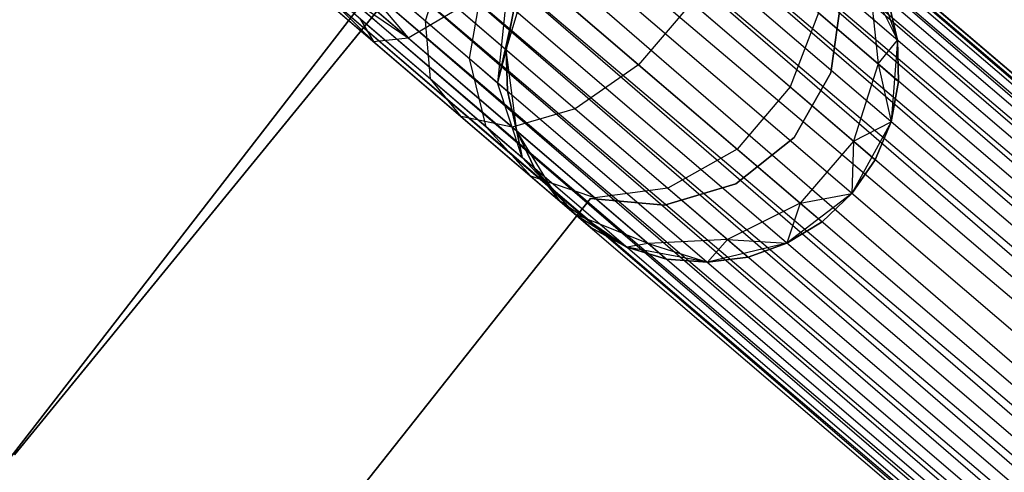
# Model space of a CAD drawing. Extents: x -102 to 102, y -101 to 102.
# Tile 184 of 256: x -49.38 to -44.38, y 37.26 to 39.56. Entities that reach past the tile are written whole.
import ezdxf

# ---------------------------------------------------------------- set-up
doc = ezdxf.new("R2010")
doc.units = 0
doc.header["$LTSCALE"] = 25.4
doc.layers.get('0').update_dxf_attribs({"linetype": 'CONTINUOUS'})

# ---------------------------------------------------------------- blocks, each defined once
blk = doc.blocks.new('NL2500011659_STL')
at = {"color": 0}
for p, q in [((-60.592, 53.2084, -7.3955), (-32.2047, 28.8877, -7.6045)), ((-32.2047, 28.8877, -7.3955), (-60.592, 53.2084, -7.3955)), ((-60.592, 53.2084, -7.3955), (-32.2047, 28.8877, -7.6045)), ((-32.2329, 28.8546, -7.191), (-60.592, 53.2084, -7.3955)), ((-32.2329, 28.8546, -7.191), (-60.592, 53.2084, -7.3955)), ((-32.2047, 28.8877, -7.3955), (-60.592, 53.2084, -7.3955)), ((-60.6202, 53.1754, -7.809), (-32.2883, 28.7901, -8)), ((-32.2047, 28.8877, -7.6045), (-60.6202, 53.1754, -7.809)), ((-32.2047, 28.8877, -7.6045), (-60.6202, 53.1754, -7.809)), ((-32.2329, 28.8546, -7.809), (-60.6202, 53.1754, -7.809)), ((-32.2329, 28.8546, -7.809), (-60.6202, 53.1754, -7.809)), ((-60.6202, 53.1754, -7.809), (-32.2883, 28.7901, -8)), ((-60.6756, 53.1108, -7), (-32.2329, 28.8546, -7.191)), ((-32.3682, 28.6968, -6.8309), (-60.6756, 53.1108, -7)), ((-32.3682, 28.6968, -6.8309), (-60.6756, 53.1108, -7)), ((-32.2883, 28.7901, -7), (-60.6756, 53.1108, -7)), ((-32.2883, 28.7901, -7), (-60.6756, 53.1108, -7)), ((-60.6756, 53.1108, -7), (-32.2329, 28.8546, -7.191)), ((-60.7555, 53.0175, -8.1691), (-32.4693, 28.5788, -8.309)), ((-32.2883, 28.7901, -8), (-60.7555, 53.0175, -8.1691)), ((-32.2883, 28.7901, -8), (-60.7555, 53.0175, -8.1691)), ((-32.3682, 28.6968, -8.1691), (-60.7555, 53.0175, -8.1691)), ((-32.3682, 28.6968, -8.1691), (-60.7555, 53.0175, -8.1691)), ((-60.7555, 53.0175, -8.1691), (-32.4693, 28.5788, -8.309)), ((-60.8566, 52.8995, -6.691), (-32.3682, 28.6968, -6.8309)), ((-32.5871, 28.4413, -6.5865), (-60.8566, 52.8995, -6.691)), ((-32.5871, 28.4413, -6.5865), (-60.8566, 52.8995, -6.691)), ((-32.4693, 28.5788, -6.691), (-60.8566, 52.8995, -6.691)), ((-32.4693, 28.5788, -6.691), (-60.8566, 52.8995, -6.691)), ((-60.8566, 52.8995, -6.691), (-32.3682, 28.6968, -6.8309)), ((-60.9744, 52.762, -8.4135), (-32.7164, 28.2903, -8.4782)), ((-32.4693, 28.5788, -8.309), (-60.9744, 52.762, -8.4135)), ((-32.4693, 28.5788, -8.309), (-60.9744, 52.762, -8.4135)), ((-32.5871, 28.4413, -8.4135), (-60.9744, 52.762, -8.4135)), ((-32.5871, 28.4413, -8.4135), (-60.9744, 52.762, -8.4135)), ((-60.9744, 52.762, -8.4135), (-32.7164, 28.2903, -8.4782)), ((-61.1037, 52.611, -6.5218), (-32.5871, 28.4413, -6.5865)), ((-32.7164, 28.2903, -6.5218), (-61.1037, 52.611, -6.5218)), ((-32.7164, 28.2903, -6.5218), (-61.1037, 52.611, -6.5218)), ((-61.1037, 52.611, -6.5218), (-32.5871, 28.4413, -6.5865)), ((-32.7164, 28.2903, -8.4782), (-61.239, 52.4532, -8.5)), ((-32.8517, 28.1324, -6.5), (-61.239, 52.4532, -6.5)), ((-32.8517, 28.1324, -6.5), (-61.239, 52.4532, -6.5)), ((-32.8517, 28.1324, -8.5), (-61.239, 52.4532, -8.5)), ((-32.7164, 28.2903, -8.4782), (-61.239, 52.4532, -8.5)), ((-32.8517, 28.1324, -8.5), (-61.239, 52.4532, -8.5)), ((-32.987, 27.9745, -8.4782), (-61.239, 52.4532, -8.5)), ((-32.987, 27.9745, -8.4782), (-61.239, 52.4532, -8.5)), ((-33.1163, 27.8235, -6.5865), (-61.3743, 52.2953, -6.5218)), ((-33.1163, 27.8235, -6.5865), (-61.3743, 52.2953, -6.5218)), ((-32.987, 27.9745, -6.5218), (-61.3743, 52.2953, -6.5218)), ((-32.987, 27.9745, -6.5218), (-61.3743, 52.2953, -6.5218)), ((-61.5036, 52.1443, -8.4135), (-33.2341, 27.686, -8.309)), ((-32.987, 27.9745, -8.4782), (-61.5036, 52.1443, -8.4135)), ((-32.987, 27.9745, -8.4782), (-61.5036, 52.1443, -8.4135)), ((-33.1163, 27.8235, -8.4135), (-61.5036, 52.1443, -8.4135)), ((-33.1163, 27.8235, -8.4135), (-61.5036, 52.1443, -8.4135)), ((-61.5036, 52.1443, -8.4135), (-33.2341, 27.686, -8.309)), ((-61.6214, 52.0068, -6.691), (-33.1163, 27.8235, -6.5865)), ((-33.3352, 27.5681, -6.8309), (-61.6214, 52.0068, -6.691)), ((-33.3352, 27.5681, -6.8309), (-61.6214, 52.0068, -6.691)), ((-33.2341, 27.686, -6.691), (-61.6214, 52.0068, -6.691)), ((-33.2341, 27.686, -6.691), (-61.6214, 52.0068, -6.691)), ((-61.6214, 52.0068, -6.691), (-33.1163, 27.8235, -6.5865)), ((-61.7225, 51.8888, -8.1691), (-33.4152, 27.4747, -8)), ((-33.2341, 27.686, -8.309), (-61.7225, 51.8888, -8.1691)), ((-33.2341, 27.686, -8.309), (-61.7225, 51.8888, -8.1691)), ((-33.3352, 27.5681, -8.1691), (-61.7225, 51.8888, -8.1691)), ((-33.3352, 27.5681, -8.1691), (-61.7225, 51.8888, -8.1691)), ((-61.7225, 51.8888, -8.1691), (-33.4152, 27.4747, -8)), ((-61.8025, 51.7955, -7), (-33.3352, 27.5681, -6.8309)), ((-33.4705, 27.4102, -7.191), (-61.8025, 51.7955, -7)), ((-33.4705, 27.4102, -7.191), (-61.8025, 51.7955, -7)), ((-33.4152, 27.4747, -7), (-61.8025, 51.7955, -7)), ((-33.4152, 27.4747, -7), (-61.8025, 51.7955, -7)), ((-61.8025, 51.7955, -7), (-33.3352, 27.5681, -6.8309)), ((-33.4988, 27.3772, -7.3955), (-61.8861, 51.6979, -7.3955)), ((-33.4988, 27.3772, -7.6045), (-61.8861, 51.6979, -7.3955)), ((-61.8861, 51.6979, -7.3955), (-33.4705, 27.4102, -7.191)), ((-33.4988, 27.3772, -7.6045), (-61.8861, 51.6979, -7.3955)), ((-33.4988, 27.3772, -7.3955), (-61.8861, 51.6979, -7.3955)), ((-61.8861, 51.6979, -7.3955), (-33.4705, 27.4102, -7.191)), ((-61.8578, 51.7309, -7.809), (-33.4988, 27.3772, -7.6045)), ((-33.4152, 27.4747, -8), (-61.8578, 51.7309, -7.809)), ((-33.4152, 27.4747, -8), (-61.8578, 51.7309, -7.809)), ((-33.4705, 27.4102, -7.809), (-61.8578, 51.7309, -7.809)), ((-33.4705, 27.4102, -7.809), (-61.8578, 51.7309, -7.809)), ((-61.8578, 51.7309, -7.809), (-33.4988, 27.3772, -7.6045)), ((-46.4791, 40.9335, -316), (-49.4086, 37.3445, -316)), ((-49.4086, 37.3445, -315), (-46.4791, 40.9335, -315)), ((-46.4791, 40.9335, -316), (-49.4086, 37.3445, -316)), ((-49.4086, 37.3445, -315), (-46.4791, 40.9335, -315)), ((-47.9158, 40.0599, -306.8309), (-47.4091, 39.464, -307.1223)), ((-47.9158, 40.0599, -306.8309), (-47.4091, 39.464, -307.1223)), ((-47.9957, 39.9666, -307), (-47.4091, 39.464, -307.1223)), ((-47.9957, 39.9666, -307), (-47.4091, 39.464, -307.1223)), ((-48.0511, 39.902, -307.191), (-47.4091, 39.464, -307.1223)), ((-48.0511, 39.902, -307.191), (-47.4091, 39.464, -307.1223)), ((-48.0511, 39.902, -307.191), (-47.5855, 39.4459, -307.4985)), ((-48.0511, 39.902, -307.191), (-47.5855, 39.4459, -307.4985)), ((-47.3217, 39.551, -308.4233), (-47.212, 39.8999, -308.621)), ((-47.3217, 39.551, -308.4233), (-47.212, 39.8999, -308.621)), ((-48.0793, 39.869, -307.6045), (-47.5855, 39.4459, -307.4985)), ((-48.0793, 39.869, -307.3955), (-47.5855, 39.4459, -307.4985)), ((-48.0793, 39.869, -307.3955), (-47.5855, 39.4459, -307.4985)), ((-48.0793, 39.869, -307.6045), (-47.5855, 39.4459, -307.4985)), ((-46.8687, 39.8676, -306.6676), (-46.2382, 39.3275, -307.0906)), ((-46.8687, 39.8676, -306.6676), (-46.2382, 39.3275, -307.0906)), ((-45.06, 39.8442, -314), (-44.9218, 39.452, -314)), ((-45.06, 39.8442, -314), (-44.9218, 39.452, -314)), ((-50.4036, 36.076, -308.5), (-47.5304, 39.7858, -308.5)), ((-47.5304, 39.7858, -318), (-50.4036, 36.076, -318)), ((-47.5304, 39.7858, -318), (-50.4036, 36.076, -318)), ((-50.4036, 36.076, -308.5), (-47.5304, 39.7858, -308.5)), ((-47.6035, 39.7924, -308.2343), (-47.3217, 39.551, -308.4233)), ((-47.6035, 39.7924, -308.2343), (-47.3217, 39.551, -308.4233)), ((-46.9103, 39.403, -314), (-46.7916, 39.8016, -314)), ((-46.9103, 39.403, -314), (-46.7916, 39.8016, -314)), ((-47.0981, 39.3594, -308.7177), (-47.0294, 39.7435, -308.8614)), ((-47.0981, 39.3594, -308.7177), (-47.0294, 39.7435, -308.8614)), ((-45.0632, 39.735, -308.7274), (-44.9218, 39.452, -309.5)), ((-45.0632, 39.735, -308.7274), (-44.9218, 39.452, -309.5)), ((-45.0632, 39.735, -308.7274), (-45.0211, 39.3325, -308.632)), ((-45.0632, 39.735, -308.7274), (-45.0211, 39.3325, -308.632)), ((-46.9122, 39.6431, -309.1643), (-46.9546, 39.2364, -309.0887)), ((-46.9122, 39.6431, -309.1643), (-46.9546, 39.2364, -309.0887)), ((-45.9677, 39.6433, -307.0906), (-46.2382, 39.3275, -307.0906)), ((-45.9677, 39.6433, -307.0906), (-46.2382, 39.3275, -307.0906)), ((-45.9677, 39.6433, -307.0906), (-45.4673, 39.2146, -307.7495)), ((-45.9677, 39.6433, -307.0906), (-45.4673, 39.2146, -307.7495)), ((-45.2608, 39.2862, -312), (-45.2088, 39.6607, -312)), ((-45.2088, 39.6607, -314), (-45.2608, 39.2862, -314)), ((-45.2088, 39.6607, -314), (-45.2608, 39.2862, -314)), ((-45.2608, 39.2862, -312), (-45.2088, 39.6607, -312)), ((-44.9218, 39.452, -309.5), (-44.9703, 39.6554, -309.5)), ((-44.9703, 39.6554, -309.5), (-44.9218, 39.452, -314)), ((-44.9703, 39.6554, -309.5), (-44.9218, 39.452, -314)), ((-44.9218, 39.452, -309.5), (-44.9703, 39.6554, -309.5)), ((-47.4091, 39.464, -307.1223), (-47.1555, 39.6132, -306.8285)), ((-47.4091, 39.464, -307.1223), (-47.1555, 39.6132, -306.8285)), ((-47.1555, 39.6132, -306.8285), (-46.5609, 39.1037, -307.2274)), ((-47.1555, 39.6132, -306.8285), (-46.5609, 39.1037, -307.2274)), ((-46.8719, 39.6085, -309.5), (-46.9546, 39.2364, -309.0887)), ((-46.8719, 39.6085, -309.5), (-46.9546, 39.2364, -309.0887)), ((-46.8719, 39.6085, -309.5), (-46.9103, 39.403, -309.5)), ((-46.9103, 39.403, -314), (-46.8719, 39.6085, -309.5)), ((-46.8719, 39.6085, -309.5), (-46.9103, 39.403, -309.5)), ((-46.9103, 39.403, -314), (-46.8719, 39.6085, -309.5)), ((-45.3241, 39.5921, -307.8489), (-45.4673, 39.2146, -307.7495)), ((-45.3241, 39.5921, -307.8489), (-45.4673, 39.2146, -307.7495)), ((-45.3241, 39.5921, -307.8489), (-45.0211, 39.3325, -308.632)), ((-45.3241, 39.5921, -307.8489), (-45.0211, 39.3325, -308.632)), ((-47.6542, 39.5621, -307.8918), (-47.5855, 39.4459, -307.4985)), ((-47.6542, 39.5621, -307.8918), (-47.5855, 39.4459, -307.4985)), ((-47.6542, 39.5621, -307.8918), (-47.2963, 39.2554, -308.132)), ((-47.6542, 39.5621, -307.8918), (-47.2963, 39.2554, -308.132)), ((-47.2963, 39.2554, -308.132), (-47.3217, 39.551, -308.4233)), ((-47.3217, 39.551, -308.4233), (-47.0981, 39.3594, -308.7177)), ((-47.3217, 39.551, -308.4233), (-47.0981, 39.3594, -308.7177)), ((-47.2963, 39.2554, -308.132), (-47.3217, 39.551, -308.4233)), ((-47.5855, 39.4459, -307.4985), (-47.4091, 39.464, -307.1223)), ((-47.5855, 39.4459, -307.4985), (-47.4091, 39.464, -307.1223)), ((-47.5855, 39.4459, -307.4985), (-47.14, 39.0642, -307.7974)), ((-47.5855, 39.4459, -307.4985), (-47.14, 39.0642, -307.7974)), ((-47.4091, 39.464, -307.1223), (-46.8798, 39.0106, -307.4774)), ((-47.4091, 39.464, -307.1223), (-46.8798, 39.0106, -307.4774)), ((-45.0211, 39.3325, -308.632), (-44.9218, 39.452, -309.5)), ((-45.0211, 39.3325, -308.632), (-44.9218, 39.452, -309.5)), ((-44.9218, 39.452, -314), (-44.9551, 39.0376, -314)), ((-44.9218, 39.452, -314), (-44.9551, 39.0376, -314)), ((-44.9167, 39.243, -309.5), (-44.9218, 39.452, -309.5)), ((-44.9218, 39.452, -314), (-44.9167, 39.243, -309.5)), ((-44.9218, 39.452, -309.5), (-44.9218, 39.452, -314)), ((-44.9218, 39.452, -309.5), (-44.9218, 39.452, -314)), ((-44.9167, 39.243, -309.5), (-44.9218, 39.452, -309.5)), ((-44.9218, 39.452, -314), (-44.9167, 39.243, -309.5)), ((-46.9103, 39.403, -309.5), (-46.9546, 39.2364, -309.0887)), ((-46.9103, 39.403, -309.5), (-46.9546, 39.2364, -309.0887)), ((-46.8566, 38.9907, -314), (-46.9103, 39.403, -314)), ((-46.9103, 39.403, -309.5), (-46.9051, 39.194, -309.5)), ((-46.9051, 39.194, -309.5), (-46.9103, 39.403, -314)), ((-46.8566, 38.9907, -314), (-46.9103, 39.403, -314)), ((-46.9051, 39.194, -309.5), (-46.9103, 39.403, -314)), ((-46.9103, 39.403, -309.5), (-46.9051, 39.194, -309.5)), ((-46.9103, 39.403, -309.5), (-46.9103, 39.403, -314)), ((-46.9103, 39.403, -309.5), (-46.9103, 39.403, -314)), ((-47.0122, 39.012, -308.5061), (-47.0981, 39.3594, -308.7177)), ((-47.0981, 39.3594, -308.7177), (-46.9546, 39.2364, -309.0887)), ((-47.0981, 39.3594, -308.7177), (-46.9546, 39.2364, -309.0887)), ((-47.0122, 39.012, -308.5061), (-47.0981, 39.3594, -308.7177)), ((-46.2382, 39.3275, -307.0906), (-46.5609, 39.1037, -307.2274)), ((-46.2382, 39.3275, -307.0906), (-46.5609, 39.1037, -307.2274)), ((-46.2382, 39.3275, -307.0906), (-45.7379, 38.8988, -307.7495)), ((-46.2382, 39.3275, -307.0906), (-45.7379, 38.8988, -307.7495)), ((-45.0211, 39.3325, -308.632), (-45.1461, 38.9394, -308.5797)), ((-45.0211, 39.3325, -308.632), (-45.1461, 38.9394, -308.5797)), ((-45.0211, 39.3325, -308.632), (-44.9167, 39.243, -309.5)), ((-45.0211, 39.3325, -308.632), (-44.9167, 39.243, -309.5)), ((-45.0211, 39.3325, -308.632), (-44.9551, 39.0376, -309.5)), ((-45.0211, 39.3325, -308.632), (-44.9551, 39.0376, -309.5)), ((-45.4482, 38.9577, -312), (-45.2608, 39.2862, -312)), ((-45.2608, 39.2862, -314), (-45.4482, 38.9577, -314)), ((-45.2608, 39.2862, -314), (-45.4482, 38.9577, -314)), ((-45.4482, 38.9577, -312), (-45.2608, 39.2862, -312)), ((-45.2608, 39.2862, -312), (-45.2608, 39.2862, -314)), ((-45.2608, 39.2862, -312), (-45.2608, 39.2862, -314)), ((-47.14, 39.0642, -307.7974), (-47.2963, 39.2554, -308.132)), ((-47.2963, 39.2554, -308.132), (-47.0122, 39.012, -308.5061)), ((-47.2963, 39.2554, -308.132), (-47.0122, 39.012, -308.5061)), ((-47.14, 39.0642, -307.7974), (-47.2963, 39.2554, -308.132)), ((-46.8298, 38.8557, -308.9774), (-46.9546, 39.2364, -309.0887)), ((-46.9546, 39.2364, -309.0887), (-46.9051, 39.194, -309.5)), ((-46.8298, 38.8557, -308.9774), (-46.9546, 39.2364, -309.0887)), ((-46.9546, 39.2364, -309.0887), (-46.9051, 39.194, -309.5)), ((-44.9551, 39.0376, -309.5), (-44.9167, 39.243, -309.5)), ((-44.9167, 39.243, -309.5), (-44.9551, 39.0376, -314)), ((-44.9167, 39.243, -309.5), (-44.9551, 39.0376, -314)), ((-44.9551, 39.0376, -309.5), (-44.9167, 39.243, -309.5)), ((-46.9051, 39.194, -309.5), (-46.8298, 38.8557, -308.9774)), ((-46.9051, 39.194, -309.5), (-46.8566, 38.9907, -309.5)), ((-46.9051, 39.194, -309.5), (-46.8298, 38.8557, -308.9774)), ((-46.8566, 38.9907, -314), (-46.9051, 39.194, -309.5)), ((-46.9051, 39.194, -309.5), (-46.8566, 38.9907, -309.5)), ((-46.8566, 38.9907, -314), (-46.9051, 39.194, -309.5)), ((-45.4673, 39.2146, -307.7495), (-45.7379, 38.8988, -307.7495)), ((-45.4673, 39.2146, -307.7495), (-45.7379, 38.8988, -307.7495)), ((-45.4673, 39.2146, -307.7495), (-45.1461, 38.9394, -308.5797)), ((-45.4673, 39.2146, -307.7495), (-45.1461, 38.9394, -308.5797)), ((-46.5609, 39.1037, -307.2274), (-46.8798, 39.0106, -307.4774)), ((-46.5609, 39.1037, -307.2274), (-46.8798, 39.0106, -307.4774)), ((-46.5609, 39.1037, -307.2274), (-46.0889, 38.6994, -307.8489)), ((-46.5609, 39.1037, -307.2274), (-46.0889, 38.6994, -307.8489)), ((-46.8798, 39.0106, -307.4774), (-47.14, 39.0642, -307.7974)), ((-47.14, 39.0642, -307.7974), (-46.7864, 38.7613, -308.263)), ((-47.14, 39.0642, -307.7974), (-46.7864, 38.7613, -308.263)), ((-46.8798, 39.0106, -307.4774), (-47.14, 39.0642, -307.7974)), ((-44.9551, 39.0376, -314), (-45.1541, 38.6724, -314)), ((-44.9551, 39.0376, -314), (-45.1541, 38.6724, -314)), ((-45.1461, 38.9394, -308.5797), (-44.9551, 39.0376, -309.5)), ((-45.1461, 38.9394, -308.5797), (-44.9551, 39.0376, -309.5)), ((-45.0354, 38.8445, -309.5), (-44.9551, 39.0376, -309.5)), ((-44.9551, 39.0376, -314), (-45.0354, 38.8445, -309.5)), ((-45.0354, 38.8445, -309.5), (-44.9551, 39.0376, -309.5)), ((-44.9551, 39.0376, -314), (-45.0354, 38.8445, -309.5)), ((-44.9551, 39.0376, -309.5), (-44.9551, 39.0376, -314)), ((-44.9551, 39.0376, -309.5), (-44.9551, 39.0376, -314)), ((-46.7864, 38.7613, -308.263), (-47.0122, 39.012, -308.5061)), ((-47.0122, 39.012, -308.5061), (-46.8298, 38.8557, -308.9774)), ((-47.0122, 39.012, -308.5061), (-46.8298, 38.8557, -308.9774)), ((-46.7864, 38.7613, -308.263), (-47.0122, 39.012, -308.5061)), ((-46.8798, 39.0106, -307.4774), (-46.4598, 38.6507, -308.0305)), ((-46.8798, 39.0106, -307.4774), (-46.4598, 38.6507, -308.0305)), ((-46.6399, 38.6358, -314), (-46.8566, 38.9907, -314)), ((-46.8566, 38.9907, -309.5), (-46.8298, 38.8557, -308.9774)), ((-46.8566, 38.9907, -309.5), (-46.8298, 38.8557, -308.9774)), ((-46.8566, 38.9907, -309.5), (-46.7669, 38.8019, -309.5)), ((-46.7669, 38.8019, -309.5), (-46.8566, 38.9907, -314)), ((-46.6399, 38.6358, -314), (-46.8566, 38.9907, -314)), ((-46.7669, 38.8019, -309.5), (-46.8566, 38.9907, -314)), ((-46.8566, 38.9907, -309.5), (-46.7669, 38.8019, -309.5)), ((-46.8566, 38.9907, -309.5), (-46.8566, 38.9907, -314)), ((-46.8566, 38.9907, -309.5), (-46.8566, 38.9907, -314)), ((-45.7441, 38.7223, -312), (-45.4482, 38.9577, -312)), ((-45.4482, 38.9577, -314), (-45.7441, 38.7223, -314)), ((-45.4482, 38.9577, -314), (-45.7441, 38.7223, -314)), ((-45.7441, 38.7223, -312), (-45.4482, 38.9577, -312)), ((-45.4482, 38.9577, -312), (-45.4482, 38.9577, -314)), ((-45.4482, 38.9577, -312), (-45.4482, 38.9577, -314)), ((-45.1461, 38.9394, -308.5797), (-45.4166, 38.6236, -308.5797)), ((-45.1461, 38.9394, -308.5797), (-45.4166, 38.6236, -308.5797)), ((-45.1461, 38.9394, -308.5797), (-45.1541, 38.6724, -309.5)), ((-45.1461, 38.9394, -308.5797), (-45.1541, 38.6724, -309.5)), ((-45.1461, 38.9394, -308.5797), (-45.0354, 38.8445, -309.5)), ((-45.1461, 38.9394, -308.5797), (-45.0354, 38.8445, -309.5)), ((-45.7379, 38.8988, -307.7495), (-46.0889, 38.6994, -307.8489)), ((-45.7379, 38.8988, -307.7495), (-46.0889, 38.6994, -307.8489)), ((-45.7379, 38.8988, -307.7495), (-45.4166, 38.6236, -308.5797)), ((-45.7379, 38.8988, -307.7495), (-45.4166, 38.6236, -308.5797)), ((-46.7669, 38.8019, -309.5), (-46.8298, 38.8557, -308.9774)), ((-46.7669, 38.8019, -309.5), (-46.8298, 38.8557, -308.9774)), ((-46.5594, 38.5668, -308.8497), (-46.8298, 38.8557, -308.9774)), ((-46.5594, 38.5668, -308.8497), (-46.8298, 38.8557, -308.9774)), ((-45.1541, 38.6724, -309.5), (-45.0354, 38.8445, -309.5)), ((-45.0354, 38.8445, -309.5), (-45.1541, 38.6724, -314)), ((-45.1541, 38.6724, -309.5), (-45.0354, 38.8445, -309.5)), ((-45.0354, 38.8445, -309.5), (-45.1541, 38.6724, -314)), ((-46.7669, 38.8019, -309.5), (-46.5594, 38.5668, -308.8497)), ((-46.7669, 38.8019, -309.5), (-46.5594, 38.5668, -308.8497)), ((-46.7669, 38.8019, -309.5), (-46.6399, 38.6358, -309.5)), ((-46.6399, 38.6358, -314), (-46.7669, 38.8019, -309.5)), ((-46.7669, 38.8019, -309.5), (-46.6399, 38.6358, -309.5)), ((-46.6399, 38.6358, -314), (-46.7669, 38.8019, -309.5)), ((-46.4598, 38.6507, -308.0305), (-46.7864, 38.7613, -308.263)), ((-46.7864, 38.7613, -308.263), (-46.5594, 38.5668, -308.8497)), ((-46.7864, 38.7613, -308.263), (-46.5594, 38.5668, -308.8497)), ((-46.4598, 38.6507, -308.0305), (-46.7864, 38.7613, -308.263)), ((-46.0889, 38.6994, -307.8489), (-46.4598, 38.6507, -308.0305)), ((-46.0889, 38.6994, -307.8489), (-46.4598, 38.6507, -308.0305)), ((-46.1063, 38.6136, -312), (-45.7441, 38.7223, -312)), ((-45.7441, 38.7223, -314), (-46.1063, 38.6136, -314)), ((-45.7441, 38.7223, -314), (-46.1063, 38.6136, -314)), ((-46.1063, 38.6136, -312), (-45.7441, 38.7223, -312)), ((-46.0889, 38.6994, -307.8489), (-45.7859, 38.4398, -308.632)), ((-46.0889, 38.6994, -307.8489), (-45.7859, 38.4398, -308.632)), ((-45.7441, 38.7223, -312), (-45.7441, 38.7223, -314)), ((-45.7441, 38.7223, -312), (-45.7441, 38.7223, -314)), ((-48.2312, 36.4416, -312), (-46.4829, 38.6471, -312)), ((-46.4829, 38.6471, -314), (-48.2312, 36.4416, -314)), ((-46.4829, 38.6471, -314), (-48.2312, 36.4416, -314)), ((-48.2312, 36.4416, -312), (-46.4829, 38.6471, -312)), ((-46.2976, 38.3998, -314), (-46.6399, 38.6358, -314)), ((-46.6399, 38.6358, -309.5), (-46.5594, 38.5668, -308.8497)), ((-46.6399, 38.6358, -309.5), (-46.5594, 38.5668, -308.8497)), ((-46.6399, 38.6358, -309.5), (-46.6399, 38.6358, -314)), ((-46.4812, 38.4998, -309.5), (-46.6399, 38.6358, -314)), ((-46.4812, 38.4998, -309.5), (-46.6399, 38.6358, -314)), ((-46.2976, 38.3998, -314), (-46.6399, 38.6358, -314)), ((-46.6399, 38.6358, -309.5), (-46.6399, 38.6358, -314)), ((-46.4829, 38.6471, -312), (-46.4829, 38.6471, -314)), ((-46.4829, 38.6471, -312), (-46.4829, 38.6471, -314)), ((-46.4829, 38.6471, -312), (-46.1063, 38.6136, -312)), ((-46.1063, 38.6136, -314), (-46.4829, 38.6471, -314)), ((-46.1063, 38.6136, -314), (-46.4829, 38.6471, -314)), ((-46.4829, 38.6471, -312), (-46.1063, 38.6136, -312)), ((-46.4598, 38.6507, -308.0305), (-46.1902, 38.4197, -308.7274)), ((-46.4598, 38.6507, -308.0305), (-46.1902, 38.4197, -308.7274)), ((-45.1541, 38.6724, -314), (-45.4844, 38.4198, -314)), ((-45.1541, 38.6724, -314), (-45.4844, 38.4198, -314)), ((-45.4166, 38.6236, -308.5797), (-45.1541, 38.6724, -309.5)), ((-45.4166, 38.6236, -308.5797), (-45.1541, 38.6724, -309.5)), ((-45.3059, 38.5288, -309.5), (-45.1541, 38.6724, -309.5)), ((-45.3059, 38.5288, -309.5), (-45.1541, 38.6724, -309.5)), ((-45.3059, 38.5288, -309.5), (-45.1541, 38.6724, -314)), ((-45.3059, 38.5288, -309.5), (-45.1541, 38.6724, -314)), ((-45.1541, 38.6724, -309.5), (-45.1541, 38.6724, -314)), ((-45.1541, 38.6724, -309.5), (-45.1541, 38.6724, -314)), ((-46.1063, 38.6136, -312), (-46.1063, 38.6136, -314)), ((-46.1063, 38.6136, -312), (-46.1063, 38.6136, -314)), ((-45.4166, 38.6236, -308.5797), (-45.7859, 38.4398, -308.632)), ((-45.4166, 38.6236, -308.5797), (-45.7859, 38.4398, -308.632)), ((-45.4166, 38.6236, -308.5797), (-45.4844, 38.4198, -309.5)), ((-45.4166, 38.6236, -308.5797), (-45.4844, 38.4198, -309.5)), ((-45.4166, 38.6236, -308.5797), (-45.3059, 38.5288, -309.5)), ((-45.4166, 38.6236, -308.5797), (-45.3059, 38.5288, -309.5)), ((-46.1902, 38.4197, -308.7274), (-46.5594, 38.5668, -308.8497)), ((-46.5594, 38.5668, -308.8497), (-46.2976, 38.3998, -309.5)), ((-46.5594, 38.5668, -308.8497), (-46.2976, 38.3998, -309.5)), ((-46.5594, 38.5668, -308.8497), (-46.4812, 38.4998, -309.5)), ((-46.5594, 38.5668, -308.8497), (-46.4812, 38.4998, -309.5)), ((-46.1902, 38.4197, -308.7274), (-46.5594, 38.5668, -308.8497)), ((-45.4844, 38.4198, -309.5), (-45.3059, 38.5288, -309.5)), ((-45.3059, 38.5288, -309.5), (-45.4844, 38.4198, -314)), ((-45.3059, 38.5288, -309.5), (-45.4844, 38.4198, -314)), ((-45.4844, 38.4198, -309.5), (-45.3059, 38.5288, -309.5)), ((-46.4812, 38.4998, -309.5), (-46.2976, 38.3998, -309.5)), ((-46.2976, 38.3998, -314), (-46.4812, 38.4998, -309.5)), ((-46.4812, 38.4998, -309.5), (-46.2976, 38.3998, -309.5)), ((-46.2976, 38.3998, -314), (-46.4812, 38.4998, -309.5)), ((-45.7859, 38.4398, -308.632), (-46.1902, 38.4197, -308.7274)), ((-45.7859, 38.4398, -308.632), (-46.1902, 38.4197, -308.7274)), ((-45.7859, 38.4398, -308.632), (-45.8888, 38.3233, -309.5)), ((-45.7859, 38.4398, -308.632), (-45.8888, 38.3233, -309.5)), ((-45.7859, 38.4398, -308.632), (-45.4844, 38.4198, -309.5)), ((-45.7859, 38.4398, -308.632), (-45.4844, 38.4198, -309.5)), ((-45.7859, 38.4398, -308.632), (-45.6815, 38.3503, -309.5)), ((-45.7859, 38.4398, -308.632), (-45.6815, 38.3503, -309.5)), ((-46.1902, 38.4197, -308.7274), (-46.2976, 38.3998, -309.5)), ((-46.1902, 38.4197, -308.7274), (-46.2976, 38.3998, -309.5)), ((-45.8888, 38.3233, -314), (-46.2976, 38.3998, -314)), ((-46.2976, 38.3998, -309.5), (-46.0972, 38.3401, -309.5)), ((-46.0972, 38.3401, -309.5), (-46.2976, 38.3998, -314)), ((-45.8888, 38.3233, -314), (-46.2976, 38.3998, -314)), ((-46.0972, 38.3401, -309.5), (-46.2976, 38.3998, -314)), ((-46.2976, 38.3998, -309.5), (-46.0972, 38.3401, -309.5)), ((-46.2976, 38.3998, -309.5), (-46.2976, 38.3998, -314)), ((-46.2976, 38.3998, -309.5), (-46.2976, 38.3998, -314)), ((-46.1902, 38.4197, -308.7274), (-45.8888, 38.3233, -309.5)), ((-46.1902, 38.4197, -308.7274), (-45.8888, 38.3233, -309.5)), ((-46.1902, 38.4197, -308.7274), (-46.0972, 38.3401, -309.5)), ((-46.1902, 38.4197, -308.7274), (-46.0972, 38.3401, -309.5)), ((-45.4844, 38.4198, -314), (-45.8888, 38.3233, -314)), ((-45.4844, 38.4198, -314), (-45.8888, 38.3233, -314)), ((-45.6815, 38.3503, -309.5), (-45.4844, 38.4198, -309.5)), ((-45.4844, 38.4198, -314), (-45.6815, 38.3503, -309.5)), ((-45.6815, 38.3503, -309.5), (-45.4844, 38.4198, -309.5)), ((-45.4844, 38.4198, -314), (-45.6815, 38.3503, -309.5)), ((-45.4844, 38.4198, -309.5), (-45.4844, 38.4198, -314)), ((-45.4844, 38.4198, -309.5), (-45.4844, 38.4198, -314)), ((-46.0972, 38.3401, -309.5), (-45.8888, 38.3233, -309.5)), ((-45.8888, 38.3233, -314), (-46.0972, 38.3401, -309.5)), ((-46.0972, 38.3401, -309.5), (-45.8888, 38.3233, -309.5)), ((-45.8888, 38.3233, -314), (-46.0972, 38.3401, -309.5)), ((-45.8888, 38.3233, -309.5), (-45.6815, 38.3503, -309.5)), ((-45.6815, 38.3503, -309.5), (-45.8888, 38.3233, -314)), ((-45.6815, 38.3503, -309.5), (-45.8888, 38.3233, -314)), ((-45.8888, 38.3233, -309.5), (-45.6815, 38.3503, -309.5)), ((-45.8888, 38.3233, -309.5), (-45.8888, 38.3233, -314)), ((-45.8888, 38.3233, -309.5), (-45.8888, 38.3233, -314))]:
    blk.add_line(p, q, dxfattribs=at)

msp = doc.modelspace()

# ---------------------------------------------------------------- block references
at = {"color": 0}
msp.add_blockref('NL2500011659_STL', (0, 0), dxfattribs=at)

doc.saveas('drawing.dxf')
